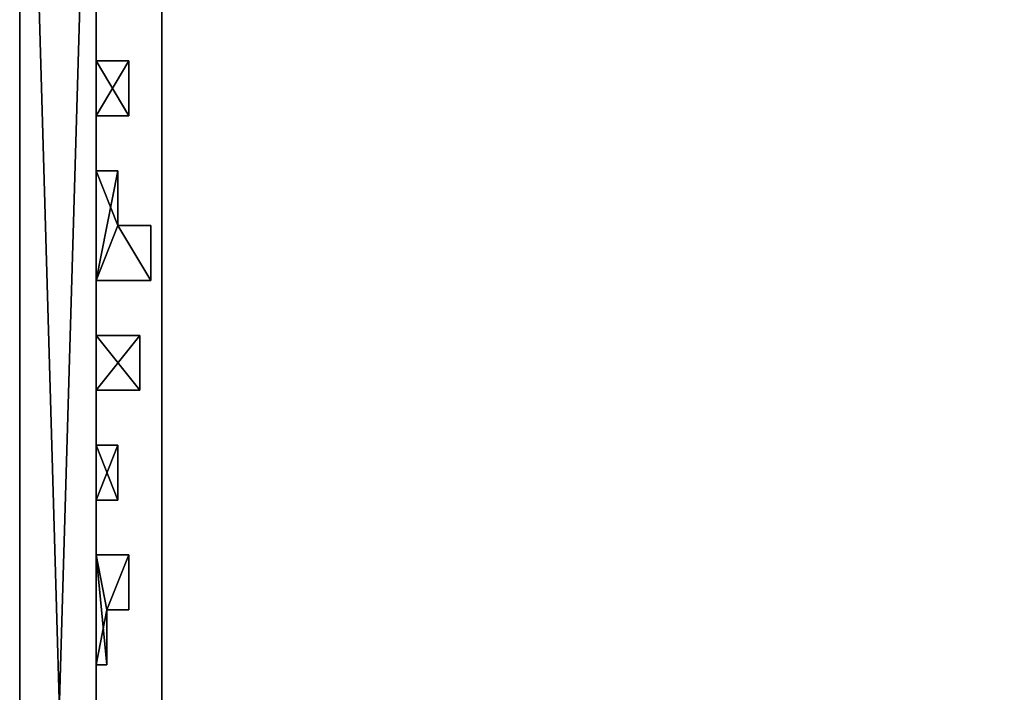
# Model space of a CAD drawing. Header units: millimetres. Extents: x -118 to 118, y -62 to 62.
# Tile 3 of 13: x -118 to -74, y 0 to 30. Entities that reach past the tile are written whole.
import ezdxf

# ---------------------------------------------------------------- set-up
doc = ezdxf.new("R2010")
doc.units = ezdxf.units.MM
doc.header["$LTSCALE"] = 25.4
doc.layers.get('0').update_dxf_attribs({"true_color": 0xff5454})

# ---------------------------------------------------------------- blocks, each defined once
blk = doc.blocks.new('GROOVE-II-9316.STL')
at = {"color": 250, "true_color": 0x262626}
mesh = blk.add_polyface(dxfattribs=at)
corners = [(-115.022, -16.431, 135), (-114.022, -13.931, 135), (-115.022, -11.431, 135), (-112.522, -16.431, 135), (-112.522, -13.931, 135), (-118.5, -62.431, 135), (-115.022, -58.931, 135), (-118.5, 61.569, 135), (-115.022, 56.569, 135), (-115.022, -53.931, 135), (-115.022, -51.431, 135), (-115.022, -48.931, 135), (-115.022, -46.431, 135), (-115.022, -43.931, 135), (-115.022, -41.431, 135), (-115.022, -38.931, 135), (-115.022, -33.931, 135), (-115.022, -31.431, 135), (-115.022, -28.931, 135), (-115.022, -26.431, 135), (-115.022, -23.931, 135), (-115.022, -21.431, 135), (-115.022, -18.931, 135), (-114.022, -11.431, 135), (-114.522, -26.431, 135), (-114.522, -23.931, 135), (-114.022, -21.431, 135), (-114.022, -18.931, 135), (-114.022, -8.931, 135), (-115.022, -6.431, 135), (-115.022, -8.931, 135), (-114.022, -6.431, 135), (-113.522, -3.931, 135), (-115.022, -1.431, 135), (-115.022, -3.931, 135), (-113.522, -1.431, 135), (-114.522, 1.069, 135), (-115.022, 6.069, 135), (-115.022, 1.069, 135), (-114.522, 3.569, 135), (-113.522, 6.069, 135), (-113.522, 3.569, 135), (-114.022, 8.569, 135), (-115.022, 11.069, 135), (-115.022, 8.569, 135)]
mesh.append_faces([[corners[k] for k in face] for face in [(1, 3, 4), (20, 24, 25), (22, 26, 27), (29, 28, 31), (33, 32, 35), (40, 39, 41)]], dxfattribs={"vtx0": -1, "color": 250})
mesh.append_faces([[corners[k] for k in face] for face in [(5, 6, 7), (24, 20, 19), (26, 22, 21), (28, 29, 30), (32, 33, 34), (36, 37, 38), (37, 39, 40), (42, 43, 44)]], dxfattribs={"vtx0": -1, "vtx1": -1, "color": 250})
mesh.append_faces([[corners[k] for k in face] for face in [(0, 1, 2), (8, 9, 10), (8, 11, 12), (8, 13, 14), (8, 15, 16), (8, 17, 18), (8, 19, 20), (8, 21, 22), (8, 0, 2)]], dxfattribs={"vtx0": -1, "vtx1": -1, "vtx2": -1, "color": 250})
mesh.append_faces([[corners[k] for k in face] for face in [(1, 0, 3), (8, 6, 9), (8, 10, 11), (8, 12, 13), (8, 14, 15), (8, 16, 17), (8, 18, 19), (8, 20, 21), (8, 22, 0), (37, 36, 39)]], dxfattribs={"vtx0": -1, "vtx2": -1, "color": 250})
mesh.append_faces([[corners[k] for k in face] for face in [(23, 2, 1)]], dxfattribs={"vtx1": -1, "color": 250})
mesh = blk.add_polyface(dxfattribs=at)
corners = [(-115.022, 18.569, 135), (-114.022, 21.069, 135), (-115.022, 23.569, 135), (-112.522, 58.069, 135), (-118.5, 61.569, 135), (-115.022, 56.569, 135), (-115.022, -58.931, 135), (-115.022, -11.431, 135), (-115.022, -8.931, 135), (-115.022, -6.431, 135), (-115.022, -3.931, 135), (-115.022, -1.431, 135), (-115.022, 1.069, 135), (-115.022, 6.069, 135), (-115.022, 8.569, 135), (-115.022, 11.069, 135), (-115.022, 13.569, 135), (-115.022, 16.069, 135), (-115.022, 26.069, 135), (-115.022, 28.569, 135), (-115.022, 31.069, 135), (-115.022, 33.569, 135), (-115.022, 36.069, 135), (-115.022, 41.069, 135), (-115.022, 43.569, 135), (-115.022, 46.069, 135), (-115.022, 48.569, 135), (-115.022, 53.569, 135), (-114.022, 23.569, 135), (-114.022, 8.569, 135), (-114.022, 11.069, 135), (-113.522, 26.069, 135), (-114.022, 31.069, 135), (-114.522, 36.069, 135), (-114.522, 38.569, 135), (-114.022, 43.569, 135), (-114.522, 48.569, 135), (-114.522, 51.069, 135)]
mesh.append_faces([[corners[k] for k in face] for face in [(15, 29, 30)]], dxfattribs={"vtx0": -1, "color": 250})
mesh.append_faces([[corners[k] for k in face] for face in [(5, 26, 27), (31, 19, 18), (32, 21, 20), (33, 23, 22), (35, 25, 24), (36, 27, 26)]], dxfattribs={"vtx0": -1, "vtx1": -1, "color": 250})
mesh.append_faces([[corners[k] for k in face] for face in [(0, 1, 2), (3, 4, 5), (5, 4, 6), (5, 8, 9), (5, 10, 11), (5, 12, 13), (5, 14, 15), (5, 16, 17), (5, 0, 2), (5, 18, 19), (5, 20, 21), (5, 22, 23), (5, 24, 25)]], dxfattribs={"vtx0": -1, "vtx1": -1, "vtx2": -1, "color": 250})
mesh.append_faces([[corners[k] for k in face] for face in [(5, 7, 8), (5, 9, 10), (5, 11, 12), (5, 13, 14), (5, 15, 16), (5, 17, 0), (5, 2, 18), (5, 19, 20), (5, 21, 22), (5, 23, 24), (5, 25, 26), (23, 33, 34), (27, 36, 37)]], dxfattribs={"vtx0": -1, "vtx2": -1, "color": 250})
mesh.append_faces([[corners[k] for k in face] for face in [(28, 2, 1)]], dxfattribs={"vtx1": -1, "color": 250})
mesh = blk.add_polyface(dxfattribs=at)
corners = [(-115.022, 6.069), (-114.522, 3.569), (-115.022, 1.069), (-113.522, 6.069), (-113.522, 3.569), (-118.5, 61.569), (-115.022, 56.569), (-118.5, -62.431), (-115.022, -58.931), (-115.022, 53.569), (-115.022, 48.569), (-115.022, 46.069), (-115.022, 43.569), (-115.022, 41.069), (-115.022, 36.069), (-115.022, 33.569), (-115.022, 31.069), (-115.022, 28.569), (-115.022, 26.069), (-115.022, 23.569), (-115.022, 18.569), (-115.022, 16.069), (-114.522, 1.069), (-114.022, 33.569), (-114.022, 31.069), (-113.522, 28.569), (-113.522, 26.069), (-114.022, 23.569), (-114.022, 21.069), (-112.522, 18.569), (-112.522, 21.069), (-113.022, 16.069), (-115.022, 13.569), (-113.022, 13.569), (-114.022, 11.069), (-115.022, 8.569), (-115.022, 11.069), (-114.022, 8.569), (-113.522, -1.431), (-115.022, -3.931), (-115.022, -1.431), (-113.522, -3.931), (-114.022, -6.431), (-115.022, -8.931), (-115.022, -6.431), (-114.022, -8.931)]
mesh.append_faces([[corners[k] for k in face] for face in [(1, 3, 4), (16, 23, 24), (18, 25, 26), (29, 28, 30), (32, 31, 33), (35, 34, 37), (39, 38, 41), (43, 42, 45)]], dxfattribs={"vtx0": -1, "color": 250})
mesh.append_faces([[corners[k] for k in face] for face in [(5, 6, 7), (23, 16, 15), (25, 18, 17), (27, 20, 19), (20, 28, 29), (31, 32, 21), (34, 35, 36), (38, 39, 40), (42, 43, 44)]], dxfattribs={"vtx0": -1, "vtx1": -1, "color": 250})
mesh.append_faces([[corners[k] for k in face] for face in [(0, 1, 2), (8, 9, 10), (8, 11, 12), (8, 13, 14), (8, 15, 16), (8, 17, 18), (8, 19, 20)]], dxfattribs={"vtx0": -1, "vtx1": -1, "vtx2": -1, "color": 250})
mesh.append_faces([[corners[k] for k in face] for face in [(1, 0, 3), (8, 6, 9), (8, 10, 11), (8, 12, 13), (8, 14, 15), (8, 16, 17), (8, 18, 19), (8, 20, 21), (20, 27, 28)]], dxfattribs={"vtx0": -1, "vtx2": -1, "color": 250})
mesh.append_faces([[corners[k] for k in face] for face in [(22, 2, 1)]], dxfattribs={"vtx1": -1, "color": 250})
mesh = blk.add_polyface(dxfattribs=at)
corners = [(-118.5, 61.569, 135), (-118.5, -62.431), (-118.5, -62.431, 135), (-118.5, 61.569)]
mesh.append_faces([[corners[k] for k in face] for face in [(0, 1, 2), (1, 0, 3)]], dxfattribs={"vtx0": -1, "color": 250})
mesh = blk.add_polyface(dxfattribs=at)
corners = [(-114.022, 21.069, 135), (-115.022, 18.569, 135), (-112.522, 18.569, 135), (-112.522, 21.069, 135), (-100.022, 56.569, 135), (-102.522, 58.069, 135), (-102.522, 56.569, 135), (-82.522, 57.069, 135), (-85.022, 58.069, 135), (-85.022, 57.069, 135), (-67.522, 55.569, 135), (-70.022, 58.069, 135), (-70.022, 55.569, 135), (-60.022, 57.069, 135), (-62.522, 58.069, 135), (-62.522, 57.069, 135), (-112.522, 58.069, 135), (-115.022, 56.569, 135), (-112.522, 56.569, 135), (-105.022, 58.069, 135), (-110.022, 58.069, 135), (-107.522, 57.069, 135), (-107.522, 55.569, 135), (-105.022, 57.069, 135), (-100.022, 58.069, 135), (-95.022, 58.069, 135), (-97.522, 58.069, 135), (-95.022, 57.069, 135), (-87.522, 58.069, 135), (-92.522, 58.069, 135), (-90.022, 57.569, 135), (-87.522, 56.069, 135), (-82.522, 58.069, 135), (-77.522, 58.069, 135), (-80.022, 58.069, 135), (-77.522, 57.556, 135), (-72.522, 58.069, 135), (-75.022, 58.069, 135), (-72.522, 57.069, 135), (-65.022, 58.069, 135), (-67.522, 57.069, 135), (-65.022, 57.069, 135), (-80.022, 57.543, 135), (-75.022, 57.069, 135), (-92.522, 57.569, 135), (-90.022, 56.069, 135), (-97.522, 57.069, 135), (-110.022, 55.569, 135), (-113.022, 13.569, 135), (-115.022, 16.069, 135), (-115.022, 13.569, 135), (-113.022, 16.069, 135), (-115.022, 28.569, 135), (-113.522, 26.069, 135), (-113.522, 28.569, 135), (-115.022, 33.569, 135), (-114.022, 31.069, 135), (-114.022, 33.569, 135), (-115.022, 41.069, 135), (-114.522, 38.569, 135), (-113.022, 41.069, 135), (-113.022, 38.569, 135), (-115.022, 46.069, 135), (-114.022, 43.569, 135), (-114.022, 46.069, 135), (-115.022, 53.569, 135), (-114.522, 51.069, 135), (-113.522, 53.569, 135), (-113.522, 51.069, 135)]
mesh.append_faces([[corners[k] for k in face] for face in [(0, 2, 3), (4, 5, 6), (7, 8, 9), (10, 11, 12), (13, 14, 15), (16, 17, 18), (19, 21, 23), (39, 40, 41), (35, 34, 42), (38, 37, 43), (30, 29, 44), (31, 30, 45), (27, 26, 46), (22, 20, 47), (49, 48, 51), (52, 53, 54), (55, 56, 57), (60, 59, 61), (62, 63, 64), (67, 66, 68)]], dxfattribs={"vtx0": -1, "color": 250})
mesh.append_faces([[corners[k] for k in face] for face in [(21, 20, 22), (24, 5, 4), (25, 26, 27), (28, 30, 31), (32, 8, 7), (33, 34, 35), (36, 37, 38), (40, 11, 10), (48, 49, 50), (58, 59, 60), (65, 66, 67)]], dxfattribs={"vtx0": -1, "vtx1": -1, "color": 250})
mesh.append_faces([[corners[k] for k in face] for face in [(19, 20, 21), (28, 29, 30), (39, 11, 40)]], dxfattribs={"vtx0": -1, "vtx1": -1, "vtx2": -1, "color": 250})
mesh.append_faces([[corners[k] for k in face] for face in [(0, 1, 2)]], dxfattribs={"vtx0": -1, "vtx2": -1, "color": 250})
mesh = blk.add_polyface(dxfattribs=at)
corners = [(-115.022, -33.931), (-114.522, -36.431), (-115.022, -38.931), (-115.022, -58.931), (-118.5, -62.431), (-115.022, 56.569), (-115.022, 16.069), (-115.022, 13.569), (-115.022, 11.069), (-115.022, 8.569), (-115.022, 6.069), (-115.022, 1.069), (-115.022, -1.431), (-115.022, -3.931), (-115.022, -6.431), (-115.022, -8.931), (-115.022, -11.431), (-115.022, -16.431), (-115.022, -18.931), (-115.022, -21.431), (-115.022, -23.931), (-115.022, -26.431), (-115.022, -28.931), (-115.022, -31.431), (-115.022, -41.431), (-115.022, -43.931), (-115.022, -46.431), (-115.022, -48.931), (-115.022, -51.431), (-115.022, -53.931), (-114.522, -38.931), (-114.022, -11.431), (-114.022, -18.931), (-114.522, -23.931), (-114.522, -26.431), (-114.022, -28.931), (-114.022, -41.431)]
mesh.append_faces([[corners[k] for k in face] for face in [(21, 33, 34)]], dxfattribs={"vtx0": -1, "color": 250})
mesh.append_faces([[corners[k] for k in face] for face in [(3, 28, 29), (31, 17, 16), (32, 19, 18), (33, 21, 20), (35, 23, 22), (36, 25, 24)]], dxfattribs={"vtx0": -1, "vtx1": -1, "color": 250})
mesh.append_faces([[corners[k] for k in face] for face in [(0, 1, 2), (3, 4, 5), (3, 6, 7), (3, 8, 9), (3, 10, 11), (3, 12, 13), (3, 14, 15), (3, 16, 17), (3, 18, 19), (3, 20, 21), (3, 22, 23), (3, 0, 2), (3, 24, 25), (3, 26, 27)]], dxfattribs={"vtx0": -1, "vtx1": -1, "vtx2": -1, "color": 250})
mesh.append_faces([[corners[k] for k in face] for face in [(3, 7, 8), (3, 9, 10), (3, 11, 12), (3, 13, 14), (3, 15, 16), (3, 17, 18), (3, 19, 20), (3, 21, 22), (3, 23, 0), (3, 2, 24), (3, 25, 26), (3, 27, 28)]], dxfattribs={"vtx0": -1, "vtx2": -1, "color": 250})
mesh.append_faces([[corners[k] for k in face] for face in [(30, 2, 1)]], dxfattribs={"vtx1": -1, "color": 250})
mesh = blk.add_polyface(dxfattribs=at)
corners = [(-112.022, 55.569, 115), (-112.022, -55.931, 113), (-112.022, -55.931, 115), (-112.022, 55.569, 113)]
mesh.append_faces([[corners[k] for k in face] for face in [(0, 1, 2), (1, 0, 3)]], dxfattribs={"vtx0": -1, "color": 250})
mesh = blk.add_polyface(dxfattribs=at)
corners = [(112.478, 55.569, 113), (-112.022, -55.931, 113), (-112.022, 55.569, 113), (112.478, -55.931, 113)]
mesh.append_faces([[corners[k] for k in face] for face in [(0, 1, 2), (1, 0, 3)]], dxfattribs={"vtx0": -1, "color": 250})
mesh = blk.add_polyface(dxfattribs=at)
corners = [(112.478, -55.931, 115), (-112.022, 55.569, 115), (-112.022, -55.931, 115), (112.478, 55.569, 115)]
mesh.append_faces([[corners[k] for k in face] for face in [(0, 1, 2), (1, 0, 3)]], dxfattribs={"vtx0": -1, "color": 250})
mesh = blk.add_polyface(dxfattribs=at)
corners = [(-115.022, 31.069), (-115.022, 28.569, 135), (-115.022, 28.569), (-115.022, 31.069, 135)]
mesh.append_faces([[corners[k] for k in face] for face in [(0, 1, 2), (1, 0, 3)]], dxfattribs={"vtx0": -1, "color": 250})
mesh = blk.add_polyface(dxfattribs=at)
corners = [(-115.022, 28.569, 135), (-113.522, 28.569), (-115.022, 28.569), (-113.522, 28.569, 135)]
mesh.append_faces([[corners[k] for k in face] for face in [(0, 1, 2), (1, 0, 3)]], dxfattribs={"vtx0": -1, "color": 250})
mesh = blk.add_polyface(dxfattribs=at)
corners = [(-113.522, 28.569), (-113.522, 26.069, 135), (-113.522, 26.069), (-113.522, 28.569, 135)]
mesh.append_faces([[corners[k] for k in face] for face in [(0, 1, 2), (1, 0, 3)]], dxfattribs={"vtx0": -1, "color": 250})
mesh = blk.add_polyface(dxfattribs=at)
corners = [(-113.522, 26.069, 135), (-115.022, 26.069), (-113.522, 26.069), (-115.022, 26.069, 135)]
mesh.append_faces([[corners[k] for k in face] for face in [(0, 1, 2), (1, 0, 3)]], dxfattribs={"vtx0": -1, "color": 250})
mesh = blk.add_polyface(dxfattribs=at)
corners = [(-115.022, 26.069), (-115.022, 23.569, 135), (-115.022, 23.569), (-115.022, 26.069, 135)]
mesh.append_faces([[corners[k] for k in face] for face in [(0, 1, 2), (1, 0, 3)]], dxfattribs={"vtx0": -1, "color": 250})
mesh = blk.add_polyface(dxfattribs=at)
corners = [(-115.022, 23.569, 135), (-114.022, 23.569), (-115.022, 23.569), (-114.022, 23.569, 135)]
mesh.append_faces([[corners[k] for k in face] for face in [(0, 1, 2), (1, 0, 3)]], dxfattribs={"vtx0": -1, "color": 250})
mesh = blk.add_polyface(dxfattribs=at)
corners = [(-114.022, 23.569), (-114.022, 21.069, 135), (-114.022, 21.069), (-114.022, 23.569, 135)]
mesh.append_faces([[corners[k] for k in face] for face in [(0, 1, 2), (1, 0, 3)]], dxfattribs={"vtx0": -1, "color": 250})
mesh = blk.add_polyface(dxfattribs=at)
corners = [(-114.022, 21.069, 135), (-112.522, 21.069), (-114.022, 21.069), (-112.522, 21.069, 135)]
mesh.append_faces([[corners[k] for k in face] for face in [(0, 1, 2), (1, 0, 3)]], dxfattribs={"vtx0": -1, "color": 250})
mesh = blk.add_polyface(dxfattribs=at)
corners = [(-112.522, 21.069), (-112.522, 18.569, 135), (-112.522, 18.569), (-112.522, 21.069, 135)]
mesh.append_faces([[corners[k] for k in face] for face in [(0, 1, 2), (1, 0, 3)]], dxfattribs={"vtx0": -1, "color": 250})
mesh = blk.add_polyface(dxfattribs=at)
corners = [(-112.522, 18.569, 135), (-115.022, 18.569), (-112.522, 18.569), (-115.022, 18.569, 135)]
mesh.append_faces([[corners[k] for k in face] for face in [(0, 1, 2), (1, 0, 3)]], dxfattribs={"vtx0": -1, "color": 250})
mesh = blk.add_polyface(dxfattribs=at)
corners = [(-115.022, 18.569), (-115.022, 16.069, 135), (-115.022, 16.069), (-115.022, 18.569, 135)]
mesh.append_faces([[corners[k] for k in face] for face in [(0, 1, 2), (1, 0, 3)]], dxfattribs={"vtx0": -1, "color": 250})
mesh = blk.add_polyface(dxfattribs=at)
corners = [(-115.022, 16.069, 135), (-113.022, 16.069), (-115.022, 16.069), (-113.022, 16.069, 135)]
mesh.append_faces([[corners[k] for k in face] for face in [(0, 1, 2), (1, 0, 3)]], dxfattribs={"vtx0": -1, "color": 250})
mesh = blk.add_polyface(dxfattribs=at)
corners = [(-113.022, 16.069), (-113.022, 13.569, 135), (-113.022, 13.569), (-113.022, 16.069, 135)]
mesh.append_faces([[corners[k] for k in face] for face in [(0, 1, 2), (1, 0, 3)]], dxfattribs={"vtx0": -1, "color": 250})
mesh = blk.add_polyface(dxfattribs=at)
corners = [(-113.022, 13.569, 135), (-115.022, 13.569), (-113.022, 13.569), (-115.022, 13.569, 135)]
mesh.append_faces([[corners[k] for k in face] for face in [(0, 1, 2), (1, 0, 3)]], dxfattribs={"vtx0": -1, "color": 250})
mesh = blk.add_polyface(dxfattribs=at)
corners = [(-115.022, 13.569), (-115.022, 11.069, 135), (-115.022, 11.069), (-115.022, 13.569, 135)]
mesh.append_faces([[corners[k] for k in face] for face in [(0, 1, 2), (1, 0, 3)]], dxfattribs={"vtx0": -1, "color": 250})
mesh = blk.add_polyface(dxfattribs=at)
corners = [(-115.022, 11.069, 135), (-114.022, 11.069), (-115.022, 11.069), (-114.022, 11.069, 135)]
mesh.append_faces([[corners[k] for k in face] for face in [(0, 1, 2), (1, 0, 3)]], dxfattribs={"vtx0": -1, "color": 250})
mesh = blk.add_polyface(dxfattribs=at)
corners = [(-114.022, 11.069), (-114.022, 8.569, 135), (-114.022, 8.569), (-114.022, 11.069, 135)]
mesh.append_faces([[corners[k] for k in face] for face in [(0, 1, 2), (1, 0, 3)]], dxfattribs={"vtx0": -1, "color": 250})
mesh = blk.add_polyface(dxfattribs=at)
corners = [(-114.022, 8.569, 135), (-115.022, 8.569), (-114.022, 8.569), (-115.022, 8.569, 135)]
mesh.append_faces([[corners[k] for k in face] for face in [(0, 1, 2), (1, 0, 3)]], dxfattribs={"vtx0": -1, "color": 250})
mesh = blk.add_polyface(dxfattribs=at)
corners = [(-115.022, 8.569), (-115.022, 6.069, 135), (-115.022, 6.069), (-115.022, 8.569, 135)]
mesh.append_faces([[corners[k] for k in face] for face in [(0, 1, 2), (1, 0, 3)]], dxfattribs={"vtx0": -1, "color": 250})
mesh = blk.add_polyface(dxfattribs=at)
corners = [(-115.022, 6.069, 135), (-113.522, 6.069), (-115.022, 6.069), (-113.522, 6.069, 135)]
mesh.append_faces([[corners[k] for k in face] for face in [(0, 1, 2), (1, 0, 3)]], dxfattribs={"vtx0": -1, "color": 250})
mesh = blk.add_polyface(dxfattribs=at)
corners = [(-113.522, 6.069), (-113.522, 3.569, 135), (-113.522, 3.569), (-113.522, 6.069, 135)]
mesh.append_faces([[corners[k] for k in face] for face in [(0, 1, 2), (1, 0, 3)]], dxfattribs={"vtx0": -1, "color": 250})
mesh = blk.add_polyface(dxfattribs=at)
corners = [(-113.522, 3.569, 135), (-114.522, 3.569), (-113.522, 3.569), (-114.522, 3.569, 135)]
mesh.append_faces([[corners[k] for k in face] for face in [(0, 1, 2), (1, 0, 3)]], dxfattribs={"vtx0": -1, "color": 250})
mesh = blk.add_polyface(dxfattribs=at)
corners = [(-114.522, 3.569), (-114.522, 1.069, 135), (-114.522, 1.069), (-114.522, 3.569, 135)]
mesh.append_faces([[corners[k] for k in face] for face in [(0, 1, 2), (1, 0, 3)]], dxfattribs={"vtx0": -1, "color": 250})
mesh = blk.add_polyface(dxfattribs=at)
corners = [(-114.522, 1.069, 135), (-115.022, 1.069), (-114.522, 1.069), (-115.022, 1.069, 135)]
mesh.append_faces([[corners[k] for k in face] for face in [(0, 1, 2), (1, 0, 3)]], dxfattribs={"vtx0": -1, "color": 250})
mesh = blk.add_polyface(dxfattribs=at)
corners = [(-115.022, 1.069), (-115.022, -1.431, 135), (-115.022, -1.431), (-115.022, 1.069, 135)]
mesh.append_faces([[corners[k] for k in face] for face in [(0, 1, 2), (1, 0, 3)]], dxfattribs={"vtx0": -1, "color": 250})
blk = doc.blocks.new('Grupuj#1')
at = {"color": 0}
blk.add_blockref('GROOVE-II-9316.STL', (118.5, 62.431), dxfattribs=at)

msp = doc.modelspace()

# ---------------------------------------------------------------- block references
at = {"color": 0}
msp.add_blockref('Grupuj#1', (-118.5, -62.431), dxfattribs=at)

doc.saveas('drawing.dxf')
